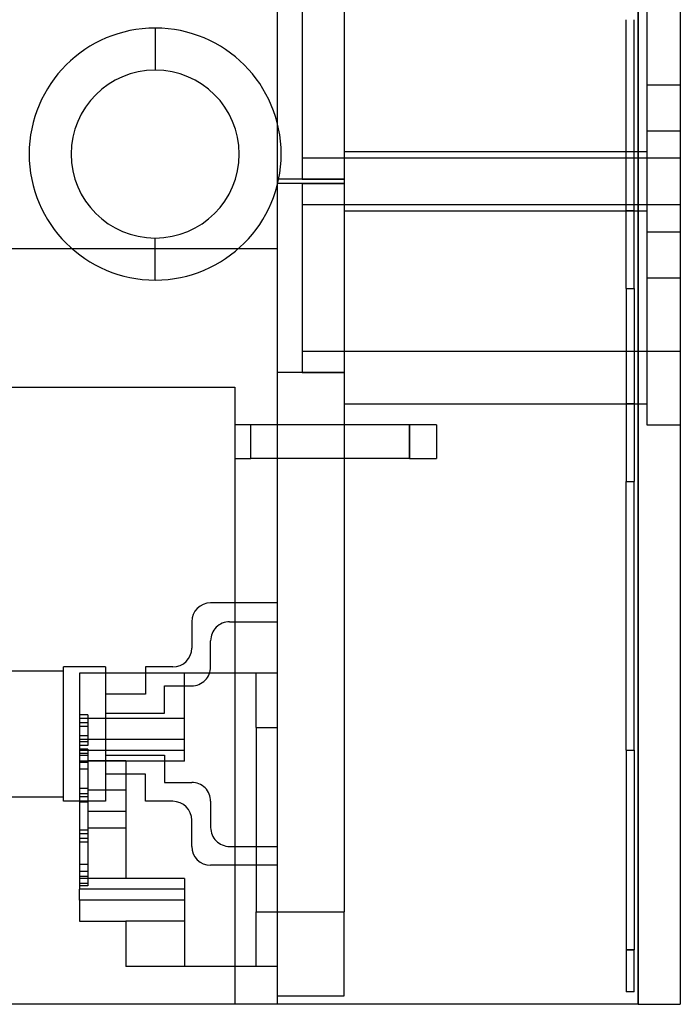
# Model space of a CAD drawing. Header units: millimetres. Extents: x -50 to 1, y 0 to 191.
# Tile 24 of 151: x -16 to 0, y 0 to 23. Entities that reach past the tile are written whole.
import ezdxf

# ---------------------------------------------------------------- set-up
doc = ezdxf.new("R2010")
doc.units = ezdxf.units.MM
doc.layers.add('MAIN-1', color=7, linetype='Continuous')
doc.layers.add('MAIN-2', color=7, linetype='Continuous')

msp = doc.modelspace()

# ---------------------------------------------------------------- linework, layer by layer
at = {"layer": 'MAIN-1'}
for p, q in [((-1, 0), (-1, 187.5)), ((0, 187.5), (0, 0)), ((-1, 0), (-43.8, 0)), ((-1, 0), (0, 0))]:
    msp.add_line(p, q, dxfattribs=at)
for start, end in [(90, 270), (270, 90)]:
    msp.add_arc((-12.5, 20.25), 2, start, end, dxfattribs=at)
at = {"layer": 'MAIN-2'}
for p, q in [((-1, 187.5), (-1, 0)), ((-1, 187.5), (-1, 0)), ((-9.6, 185), (-9.6, 2.2)), ((-8, 185), (-8, 2.2)), ((-0.8, 25.4), (-0.8, 21.9)), ((-8, 24.9), (-8, 18.9)), ((-9, 24.15), (-9, 19.65)), ((-12.5, 23.25), (-12.5, 23.25)), ((-12.5, 23.25), (-12.5, 22.25)), ((-12.5, 23.25), (-12.5, 22.25)), ((-12.5, 23.25), (-12.5, 23.25)), ((-1.288, 17.05), (-1.288, 23.45)), ((-1.1, 17.05), (-1.1, 23.45)), ((-12.5, 22.25), (-12.5, 22.25)), ((-12.5, 22.25), (-12.5, 22.25)), ((-0.8, 21.9), (0, 21.9)), ((-0.8, 21.9), (-0.8, 18.4)), ((-0.8, 21.9), (0, 21.9)), ((-0.8, 20.8), (0, 20.8)), ((-0.8, 20.8), (-0.8, 20.8)), ((0, 20.8), (0, 20.8)), ((-0.8, 20.3), (-8, 20.3)), ((-1.1, 20.3), (-1.288, 20.3)), ((0, 20.15), (-9, 20.15)), ((-8, 19.65), (-9.6, 19.65)), ((-8, 19.55), (-9.6, 19.55)), ((-9, 19.65), (-8, 19.65)), ((-9, 19.55), (-8, 19.55)), ((-9, 19.55), (-9, 15.05)), ((-9, 19.05), (0, 19.05)), ((-8, 18.9), (-8, 14.3)), ((-8, 18.9), (-0.8, 18.9)), ((-1.1, 18.9), (-1.288, 18.9)), ((-0.8, 18.4), (-0.8, 17.3)), ((-0.8, 18.4), (0, 18.4)), ((-0.8, 18.4), (-0.8, 18.4)), ((0, 18.4), (0, 18.4)), ((-12.5, 17.25), (-12.5, 18.25)), ((-12.5, 18.25), (-12.5, 18.25)), ((-12.5, 18.25), (-12.5, 18.25)), ((-12.5, 17.25), (-12.5, 18.25)), ((-24.6, 18), (-9.6, 18)), ((-9.6, 18), (-9.6, 0)), ((-9.6, 18), (-9.6, 18)), ((-9.6, 18), (-9.6, 18)), ((-9.6, 18), (-9.6, 18)), ((-9.6, 18), (-9.6, 18)), ((-9.6, 18), (-9.6, 18)), ((-9.6, 18), (-9.6, 18)), ((-9.6, 18), (-9.6, 18)), ((-9.6, 18), (-9.6, 18)), ((-12.5, 17.25), (-12.5, 17.25)), ((-12.5, 17.25), (-12.5, 17.25)), ((-0.8, 17.3), (0, 17.3)), ((-0.8, 17.3), (-0.8, 13.8)), ((-0.8, 17.3), (0, 17.3)), ((-1.288, 17.05), (-1.288, 17.05)), ((-1.288, 17.05), (-1.1, 17.05)), ((-1.288, 17.05), (-1.288, 12.45)), ((-1.288, 17.05), (-1.288, 17.05)), ((-1.1, 17.05), (-1.1, 17.05)), ((-1.1, 17.05), (-1.1, 12.45)), ((-1.1, 17.05), (-1.1, 17.05)), ((0, 15.55), (-9, 15.55)), ((-8, 15.05), (-9.6, 15.05)), ((-9, 15.05), (-8, 15.05)), ((-16.1, 14.7), (-10.6, 14.7)), ((-10.6, 14.7), (-10.6, 0)), ((-10.6, 14.7), (-10.6, 14.7)), ((-10.6, 14.7), (-10.6, 14.7)), ((-10.6, 14.7), (-10.6, 14.7)), ((-10.6, 14.7), (-10.6, 14.7)), ((-10.6, 14.7), (-10.6, 14.7)), ((-10.6, 14.7), (-10.6, 14.7)), ((-10.6, 14.7), (-10.6, 14.7)), ((-8, 14.3), (-0.8, 14.3)), ((-1.1, 14.3), (-1.288, 14.3)), ((-10.6, 13.8), (-10.6, 13.8)), ((-10.6, 13.8), (-10.6, 13.8)), ((-10.6, 13.8), (-10.6, 13.8)), ((-10.6, 13.8), (-10.6, 13.8)), ((-10.6, 13.8), (-10.6, 13.8)), ((-10.6, 13.8), (-10.6, 13.8)), ((-10.6, 13.8), (-10.6, 13.8)), ((-10.222, 13.8), (-10.6, 13.8)), ((-10.222, 13), (-10.222, 13.8)), ((-10.222, 13), (-10.222, 13.8)), ((-10.222, 13), (-10.222, 13.8)), ((-10.222, 13), (-10.222, 13.8)), ((-10.222, 13), (-10.222, 13.8)), ((-10.222, 13), (-10.222, 13.8)), ((-10.222, 13), (-10.222, 13.8)), ((-10.222, 13), (-10.222, 13.8)), ((-10.222, 13), (-10.222, 13.8)), ((-10.222, 13), (-10.222, 13.8)), ((-10.222, 13), (-10.222, 13.8)), ((-10.222, 13), (-10.222, 13.8)), ((-10.222, 13), (-10.222, 13.8)), ((-6.45, 13.8), (-10.222, 13.8)), ((-10.222, 13), (-10.222, 13.8)), ((-5.8, 13.8), (-6.45, 13.8)), ((-6.45, 13), (-6.45, 13.8)), ((-6.45, 13), (-6.45, 13.8)), ((-6.45, 13), (-6.45, 13.8)), ((-6.45, 13), (-6.45, 13.8)), ((-6.45, 13), (-6.45, 13.8)), ((-6.45, 13), (-6.45, 13.8)), ((-6.45, 13), (-6.45, 13.8)), ((-6.45, 13.8), (-6.45, 13)), ((-6.45, 13.8), (-6.45, 13)), ((-6.45, 13.8), (-6.45, 13)), ((-6.45, 13.8), (-6.45, 13)), ((-6.45, 13.8), (-6.45, 13)), ((-6.45, 13.8), (-6.45, 13)), ((-6.45, 13.8), (-6.45, 13)), ((-5.8, 13.8), (-5.8, 13)), ((-5.8, 13.8), (-5.8, 13)), ((-5.8, 13.8), (-5.8, 13)), ((-5.8, 13.8), (-5.8, 13)), ((-5.8, 13.8), (-5.8, 13)), ((-5.8, 13.8), (-5.8, 13)), ((-5.8, 13.8), (-5.8, 13)), ((-0.8, 13.8), (0, 13.8)), ((-0.8, 13.8), (-0.8, 13.8)), ((0, 13.8), (0, 13.8)), ((-10.6, 13), (-10.6, 13)), ((-10.6, 13), (-10.6, 13)), ((-10.6, 13), (-10.6, 13)), ((-10.6, 13), (-10.6, 13)), ((-10.6, 13), (-10.6, 13)), ((-10.6, 13), (-10.6, 13)), ((-10.6, 13), (-10.6, 13)), ((-10.6, 13), (-10.222, 13)), ((-6.45, 13), (-10.222, 13)), ((-6.45, 13), (-5.8, 13)), ((-1.288, 12.45), (-1.1, 12.45)), ((-1.288, 12.45), (-1.288, 12.45)), ((-1.288, 6.05), (-1.288, 12.45)), ((-1.1, 12.45), (-1.1, 12.45)), ((-1.1, 6.05), (-1.1, 12.45)), ((-9.6, 9.56), (-11.18, 9.56)), ((-9.6, 9.56), (-11.18, 9.56)), ((-11.63, 9.11), (-11.63, 8.485)), ((-10.73, 9.11), (-9.6, 9.11)), ((-10.73, 9.11), (-9.6, 9.11)), ((-11.18, 8.035), (-11.18, 8.66)), ((-14.68, 4.835), (-14.68, 8.035)), ((-13.68, 8.035), (-14.68, 8.035)), ((-13.68, 8.035), (-14.68, 8.035)), ((-13.68, 8.035), (-13.68, 4.835)), ((-12.08, 8.035), (-12.73, 8.035)), ((-12.73, 8.035), (-12.73, 7.385)), ((-12.08, 8.035), (-12.73, 8.035)), ((-14.68, 7.935), (-16.63, 7.935)), ((-14.68, 7.935), (-16.63, 7.935)), ((-14.3, 7.89), (-14.3, 6.81)), ((-14.3, 7.89), (-14.3, 7.89)), ((-11.8, 7.89), (-14.3, 7.89)), ((-11.8, 7.89), (-11.8, 7.89)), ((-11.8, 5.79), (-11.8, 7.89)), ((-9.6, 7.89), (-11.8, 7.89)), ((-11.8, 7.89), (-11.8, 7.89)), ((-10.1, 7.89), (-10.1, 7.89)), ((-10.1, 6.59), (-10.1, 7.89)), ((-9.6, 7.89), (-9.6, 7.89)), ((-9.6, 7.89), (-9.6, 7.89)), ((-12.28, 6.935), (-12.28, 7.585)), ((-12.28, 7.585), (-11.63, 7.585)), ((-12.28, 7.585), (-11.63, 7.585)), ((-12.73, 7.385), (-13.68, 7.385)), ((-12.73, 7.385), (-13.68, 7.385)), ((-12.73, 7.385), (-12.73, 7.385)), ((-14.3, 6.895), (-14.3, 6.895)), ((-14.1, 6.895), (-14.3, 6.895)), ((-14.3, 6.81), (-14.3, 6.31)), ((-11.8, 6.81), (-14.3, 6.81)), ((-11.8, 6.81), (-14.3, 6.81)), ((-14.1, 6.895), (-14.1, 6.895)), ((-14.1, 6.895), (-14.1, 6.703)), ((-13.68, 6.935), (-12.28, 6.935)), ((-13.68, 6.935), (-12.28, 6.935)), ((-12.28, 6.935), (-12.28, 6.935)), ((-14.1, 6.703), (-14.3, 6.703)), ((-14.1, 6.703), (-14.3, 6.703)), ((-14.1, 6.619), (-14.3, 6.619)), ((-14.1, 6.619), (-14.3, 6.619)), ((-14.1, 6.703), (-14.1, 6.619)), ((-14.1, 6.619), (-14.1, 6.165)), ((-10.1, 6.59), (-10.1, 2.2)), ((-10.1, 6.59), (-9.6, 6.59)), ((-10.1, 6.59), (-10.1, 6.59)), ((-10.1, 6.59), (-10.1, 6.59)), ((-9.6, 6.59), (-9.6, 6.59)), ((-9.6, 6.59), (-9.6, 6.59)), ((-14.3, 6.395), (-14.3, 6.395)), ((-14.1, 6.395), (-14.3, 6.395)), ((-14.1, 6.395), (-14.1, 6.395)), ((-14.3, 6.31), (-14.3, 6.047)), ((-14.3, 6.31), (-14.3, 6.31)), ((-14.3, 6.31), (-14.3, 6.31)), ((-11.8, 6.31), (-14.3, 6.31)), ((-14.1, 6.25), (-14.3, 6.25)), ((-14.1, 6.25), (-14.3, 6.25)), ((-14.1, 6.165), (-14.3, 6.165)), ((-14.1, 6.165), (-14.3, 6.165)), ((-11.8, 6.31), (-11.8, 6.31)), ((-11.8, 6.31), (-11.8, 6.31)), ((-14.1, 6.079), (-14.3, 6.079)), ((-14.1, 6.079), (-14.3, 6.079)), ((-14.3, 6.047), (-14.3, 5.79)), ((-11.8, 6.047), (-14.3, 6.047)), ((-11.8, 6.047), (-14.3, 6.047)), ((-14.1, 5.97), (-14.3, 5.97)), ((-14.1, 5.925), (-14.3, 5.925)), ((-14.1, 5.925), (-14.3, 5.925)), ((-14.1, 6.079), (-14.1, 5.925)), ((-14.1, 5.97), (-14.1, 4.998)), ((-14.1, 5.925), (-14.1, 5.604)), ((-13.68, 5.935), (-12.28, 5.935)), ((-13.68, 5.935), (-12.28, 5.935)), ((-12.28, 5.935), (-12.28, 5.285)), ((-1.288, 6.05), (-1.288, 6.05)), ((-1.288, 6.05), (-1.1, 6.05)), ((-1.288, 6.05), (-1.288, 1.3)), ((-1.1, 6.05), (-1.1, 6.05)), ((-1.1, 6.05), (-1.1, 1.3)), ((-14.3, 5.79), (-14.3, 5.79)), ((-14.3, 5.79), (-14.3, 3)), ((-14.3, 5.79), (-14.3, 5.79)), ((-11.8, 5.79), (-14.3, 5.79)), ((-14.1, 5.757), (-14.3, 5.757)), ((-14.1, 5.757), (-14.3, 5.757)), ((-13.2, 5.795), (-14.1, 5.795)), ((-13.2, 5.795), (-13.2, 5.102)), ((-11.8, 5.79), (-11.8, 5.79)), ((-11.8, 5.79), (-11.8, 5.79)), ((-14.1, 5.604), (-14.3, 5.604)), ((-14.1, 5.604), (-14.3, 5.604)), ((-12.73, 5.485), (-13.68, 5.485)), ((-12.73, 5.485), (-13.68, 5.485)), ((-12.73, 4.835), (-12.73, 5.485)), ((-12.28, 5.285), (-11.63, 5.285)), ((-12.28, 5.285), (-11.63, 5.285)), ((-12.28, 5.285), (-12.28, 5.285)), ((-14.68, 4.935), (-16.63, 4.935)), ((-14.68, 4.935), (-16.63, 4.935)), ((-14.1, 5.139), (-14.3, 5.139)), ((-14.1, 5.139), (-14.3, 5.139)), ((-14.1, 5.009), (-14.3, 5.009)), ((-14.1, 5.009), (-14.3, 5.009)), ((-14.1, 4.945), (-14.3, 4.945)), ((-14.1, 4.945), (-14.3, 4.945)), ((-14.1, 5.139), (-14.1, 4.945)), ((-14.1, 5.102), (-14.1, 5.102)), ((-14.1, 5.102), (-14.1, 5.102)), ((-13.2, 5.102), (-14.1, 5.102)), ((-14.1, 4.945), (-14.1, 4.816)), ((-13.2, 5.102), (-13.2, 5.102)), ((-13.2, 5.102), (-13.2, 5.102)), ((-13.2, 5.102), (-13.2, 4.595)), ((-13.68, 4.835), (-14.68, 4.835)), ((-13.68, 4.835), (-14.68, 4.835)), ((-14.1, 4.816), (-14.3, 4.816)), ((-14.1, 4.816), (-14.3, 4.816)), ((-14.1, 4.816), (-14.1, 4.088)), ((-12.08, 4.835), (-12.73, 4.835)), ((-12.08, 4.835), (-12.73, 4.835)), ((-12.73, 4.835), (-12.73, 4.835)), ((-11.18, 4.835), (-11.18, 4.21)), ((-14.1, 4.595), (-14.1, 4.595)), ((-14.1, 4.595), (-14.1, 4.595)), ((-13.2, 4.595), (-14.1, 4.595)), ((-13.2, 4.595), (-13.2, 4.595)), ((-13.2, 4.595), (-13.2, 4.595)), ((-13.2, 4.595), (-13.2, 4.195)), ((-11.63, 3.76), (-11.63, 4.385)), ((-14.1, 4.146), (-14.3, 4.146)), ((-14.1, 4.146), (-14.3, 4.146)), ((-14.1, 4.059), (-14.3, 4.059)), ((-14.1, 4.059), (-14.3, 4.059)), ((-14.1, 4.195), (-14.1, 4.195)), ((-14.1, 4.195), (-14.1, 4.195)), ((-13.2, 4.195), (-14.1, 4.195)), ((-14.1, 4.146), (-14.1, 4.059)), ((-14.1, 4.059), (-14.1, 3.862)), ((-13.2, 4.195), (-13.2, 4.195)), ((-13.2, 4.195), (-13.2, 4.195)), ((-13.2, 4.195), (-13.2, 2.995)), ((-14.1, 3.949), (-14.3, 3.949)), ((-14.1, 3.949), (-14.3, 3.949)), ((-14.1, 3.862), (-14.3, 3.862)), ((-14.1, 3.862), (-14.3, 3.862)), ((-14.1, 3.862), (-14.1, 3.281)), ((-10.73, 3.76), (-9.6, 3.76)), ((-10.73, 3.76), (-9.6, 3.76)), ((-14.1, 3.33), (-14.3, 3.33)), ((-14.1, 3.33), (-14.3, 3.33)), ((-14.1, 3.33), (-14.1, 3.043)), ((-9.6, 3.31), (-11.18, 3.31)), ((-9.6, 3.31), (-11.18, 3.31)), ((-14.1, 3.166), (-14.3, 3.166)), ((-14.1, 3.166), (-14.3, 3.166)), ((-14.1, 3.043), (-14.3, 3.043)), ((-14.1, 3.043), (-14.3, 3.043)), ((-14.3, 3), (-14.3, 3)), ((-14.3, 3), (-14.3, 2.743)), ((-14.3, 3), (-14.3, 3)), ((-11.8, 3), (-14.3, 3)), ((-14.1, 2.879), (-14.3, 2.879)), ((-14.1, 2.879), (-14.3, 2.879)), ((-14.1, 2.82), (-14.3, 2.82)), ((-14.1, 3.043), (-14.1, 2.879)), ((-14.1, 2.995), (-14.1, 2.995)), ((-13.2, 2.995), (-14.1, 2.995)), ((-14.1, 2.879), (-14.1, 2.82)), ((-13.2, 2.995), (-13.2, 2.995)), ((-11.8, 3), (-11.8, 3)), ((-11.8, 3), (-11.8, 3)), ((-11.8, 3), (-11.8, 0.9)), ((-14.3, 2.48), (-14.3, 2.743)), ((-11.8, 2.743), (-14.3, 2.743)), ((-11.8, 2.743), (-14.3, 2.743)), ((-14.3, 2.48), (-14.3, 2.48)), ((-14.3, 2.48), (-14.3, 1.98)), ((-14.3, 2.48), (-14.3, 2.48)), ((-11.8, 2.48), (-14.3, 2.48)), ((-11.8, 2.48), (-11.8, 2.48)), ((-11.8, 2.48), (-11.8, 2.48)), ((-10.1, 2.2), (-9.6, 2.2)), ((-10.1, 2.2), (-10.1, 2.2)), ((-10.1, 0.9), (-10.1, 2.2)), ((-10.1, 2.2), (-10.1, 2.2)), ((-9.6, 2.2), (-8, 2.2)), ((-9.6, 2.2), (-8, 2.2)), ((-9.6, 2.2), (-9.6, 0.2)), ((-9.6, 2.2), (-9.6, 2.2)), ((-9.6, 2.2), (-9.6, 2.2)), ((-8, 0.2), (-8, 2.2)), ((-14.3, 1.98), (-14.3, 1.98)), ((-14.3, 1.98), (-13.2, 1.98)), ((-11.8, 1.98), (-13.2, 1.98)), ((-13.2, 1.98), (-13.2, 1.98)), ((-11.8, 1.98), (-13.2, 1.98)), ((-13.2, 1.98), (-13.2, 0.9)), ((-1.288, 1.3), (-1.1, 1.3)), ((-1.288, 1.3), (-1.288, 0.3)), ((-1.1, 1.3), (-1.288, 1.3)), ((-1.1, 0.3), (-1.1, 1.3)), ((-11.8, 0.9), (-13.2, 0.9)), ((-13.2, 0.9), (-13.2, 0.9)), ((-11.8, 0.9), (-11.8, 0.9)), ((-9.6, 0.9), (-11.8, 0.9)), ((-11.8, 0.9), (-11.8, 0.9)), ((-10.1, 0.9), (-10.1, 0.9)), ((-9.6, 0.9), (-9.6, 0.9)), ((-9.6, 0.9), (-9.6, 0.9)), ((-1.1, 0.3), (-1.288, 0.3)), ((-1.288, 0.3), (-1.288, 0.3)), ((-1.1, 0.3), (-1.1, 0.3)), ((-10.6, 0), (-10.6, 0)), ((-10.6, 0), (-10.6, 0)), ((-10.6, 0), (-10.6, 0)), ((-10.6, 0), (-10.6, 0)), ((-10.6, 0), (-10.6, 0)), ((-10.6, 0), (-10.6, 0)), ((-10.6, 0), (-10.6, 0)), ((-9.6, 0.2), (-8, 0.2)), ((-9.6, 0.2), (-9.6, 0.2)), ((-9.6, 0), (-9.6, 0)), ((-9.6, 0), (-9.6, 0)), ((-9.6, 0), (-9.6, 0)), ((-9.6, 0), (-9.6, 0)), ((-9.6, 0), (-9.6, 0)), ((-9.6, 0), (-9.6, 0)), ((-9.6, 0), (-9.6, 0)), ((-9.6, 0), (-9.6, 0)), ((-8, 0.2), (-8, 0.2)), ((-1, 0), (-1, 0)), ((-1, 0), (-1, 0)), ((-1, 0), (-1, 0)), ((0, 0), (0, 0))]:
    msp.add_line(p, q, dxfattribs=at)
for start, end in [(90, 270), (270, 90)]:
    msp.add_arc((-12.5, 20.25), 3, start, end, dxfattribs=at)
for centre, major_axis, start_param, end_param in [((-11.18, 9.11), (-0.45, 0), -1.570796, 0), ((-10.73, 8.66), (0.45, 0), 1.570796, 3.141593), ((-12.08, 8.485), (0.45, 0), -1.570796, 0), ((-11.63, 8.035), (-0.45, 0), 1.570796, 3.141593), ((-11.63, 4.835), (-0.45, 0), -3.141593, -1.570796), ((-12.08, 4.385), (0.45, 0), 0, 1.570796), ((-10.73, 4.21), (0.45, 0), -3.141593, -1.570796), ((-11.18, 3.76), (-0.45, 0), 0, 1.570796)]:
    msp.add_ellipse(centre, major_axis=major_axis, ratio=1, start_param=start_param, end_param=end_param, dxfattribs=at)

doc.saveas('drawing.dxf')
